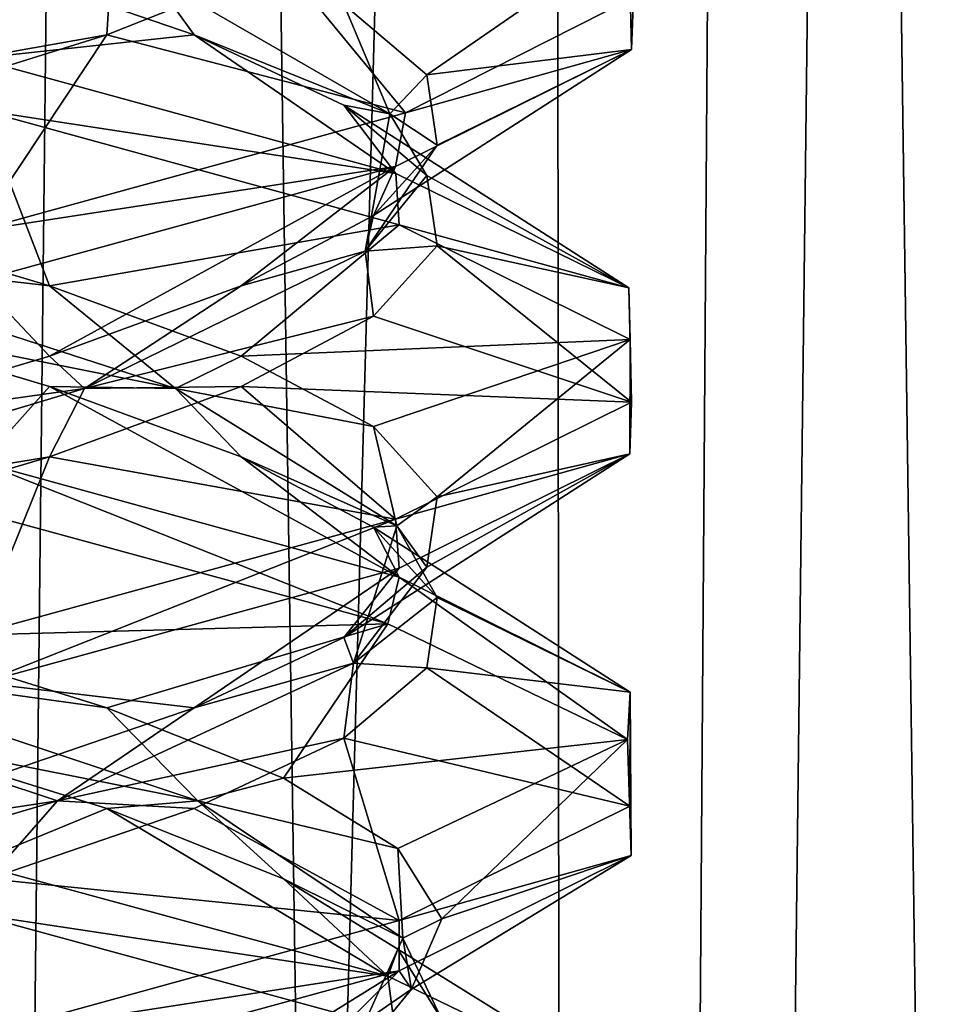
# Model space of a CAD drawing. Header units: millimetres. Extents: x -36.5 to 36.5, y -8.8 to 41.6.
# Tile 176 of 256: x 0.7 to 1.9, y 19.4 to 20.6. Entities that reach past the tile are written whole.
import ezdxf

# ---------------------------------------------------------------- set-up
doc = ezdxf.new("R2010")
doc.units = ezdxf.units.MM
doc.header["$LTSCALE"] = 65.185185
for name, color, linetype in [('160', 7, 'CONTINUOUS'), ('181', 7, 'CONTINUOUS'), ('182', 7, 'CONTINUOUS'), ('183', 7, 'CONTINUOUS'), ('193', 7, 'CONTINUOUS'), ('194', 7, 'CONTINUOUS'), ('195', 7, 'CONTINUOUS'), ('20', 7, 'CONTINUOUS'), ('205', 7, 'CONTINUOUS'), ('206', 7, 'CONTINUOUS'), ('207', 7, 'CONTINUOUS'), ('21', 7, 'CONTINUOUS'), ('22', 7, 'CONTINUOUS'), ('226', 7, 'CONTINUOUS'), ('227', 7, 'CONTINUOUS'), ('228', 7, 'CONTINUOUS'), ('32', 7, 'CONTINUOUS'), ('321', 7, 'CONTINUOUS'), ('33', 7, 'CONTINUOUS'), ('34', 7, 'CONTINUOUS'), ('44', 7, 'CONTINUOUS'), ('45', 7, 'CONTINUOUS'), ('46', 7, 'CONTINUOUS'), ('548', 7, 'CONTINUOUS'), ('553', 7, 'CONTINUOUS'), ('65', 7, 'CONTINUOUS'), ('66', 7, 'CONTINUOUS'), ('67', 7, 'CONTINUOUS')]:
    doc.layers.add(name, color=color, linetype=linetype)

msp = doc.modelspace()

# ---------------------------------------------------------------- linework, layer by layer
at = {"layer": '160', "color": 7, "linetype": 'Continuous'}
for points in [[(1.4645, 20.5681, 11.3245), (1.4612, 20.71, 10.6612), (1.467, 20.6331, 11.3127), (1.4645, 20.5681, 11.3245)], [(1.4645, 20.5681, 11.3245), (1.467, 20.6331, 11.3127), (1.1841, 20.4896, 11.9208), (1.4645, 20.5681, 11.3245)], [(1.1717, 20.4229, 11.9366), (1.4645, 20.5681, 11.3245), (1.1841, 20.4896, 11.9208), (1.1717, 20.4229, 11.9366)], [(0.6577, 20.493, 9.6519), (0.6509, 20.5571, 9.6486), (1.1722, 20.4145, 10.0641), (0.6577, 20.493, 9.6519)], [(1.1717, 20.4229, 11.9366), (1.1841, 20.4896, 11.9208), (0.6514, 20.343, 12.3512), (1.1717, 20.4229, 11.9366)], [(1.1761, 20.3506, 10.069), (0.6577, 20.493, 9.6519), (1.1722, 20.4145, 10.0641), (1.1761, 20.3506, 10.069)], [(0.6536, 20.281, 12.3501), (1.1717, 20.4229, 11.9366), (0.6514, 20.343, 12.3512), (0.6536, 20.281, 12.3501)], [(1.1761, 20.3506, 10.069), (1.1722, 20.4145, 10.0641), (1.4612, 20.2725, 10.6612), (1.1761, 20.3506, 10.069)], [(1.4631, 20.2082, 10.6694), (1.1761, 20.3506, 10.069), (1.4612, 20.2725, 10.6612), (1.4631, 20.2082, 10.6694)], [(1.4631, 20.2082, 10.6694), (1.4612, 20.2725, 10.6612), (1.4645, 20.1306, 11.3245), (1.4631, 20.2082, 10.6694)], [(1.4626, 20.0663, 11.3329), (1.4631, 20.2082, 10.6694), (1.4645, 20.1306, 11.3245), (1.4626, 20.0663, 11.3329)], [(1.4626, 20.0663, 11.3329), (1.4645, 20.1306, 11.3245), (1.1717, 19.9854, 11.9366), (1.4626, 20.0663, 11.3329)], [(1.1763, 19.9244, 11.9308), (1.4626, 20.0663, 11.3329), (1.1717, 19.9854, 11.9366), (1.1763, 19.9244, 11.9308)], [(0.6577, 20.0555, 9.6519), (1.1622, 19.8554, 10.0516), (0.6473, 19.9955, 9.6469), (0.6577, 20.0555, 9.6519)], [(0.6577, 20.0555, 9.6519), (1.1761, 19.9131, 10.069), (1.1622, 19.8554, 10.0516), (0.6577, 20.0555, 9.6519)], [(0.6576, 19.7819, 12.3482), (1.1717, 19.9854, 11.9366), (0.6536, 19.8435, 12.3501), (0.6576, 19.7819, 12.3482)], [(0.6576, 19.7819, 12.3482), (1.1763, 19.9244, 11.9308), (1.1717, 19.9854, 11.9366), (0.6576, 19.7819, 12.3482)], [(1.1761, 19.9131, 10.069), (1.4596, 19.7116, 10.654), (1.1622, 19.8554, 10.0516), (1.1761, 19.9131, 10.069)], [(1.1761, 19.9131, 10.069), (1.4631, 19.7707, 10.6694), (1.4596, 19.7116, 10.654), (1.1761, 19.9131, 10.069)], [(1.4631, 19.7707, 10.6694), (1.464, 19.5676, 11.3266), (1.4596, 19.7116, 10.654), (1.4631, 19.7707, 10.6694)], [(1.4631, 19.7707, 10.6694), (1.4626, 19.6288, 11.3329), (1.464, 19.5676, 11.3266), (1.4631, 19.7707, 10.6694)], [(1.4626, 19.6288, 11.3329), (1.1763, 19.4869, 11.9308), (1.464, 19.5676, 11.3266), (1.4626, 19.6288, 11.3329)], [(0.6461, 19.4957, 9.6463), (0.6473, 19.558, 9.6469), (1.1622, 19.4179, 10.0516), (0.6461, 19.4957, 9.6463)], [(1.1763, 19.4869, 11.9308), (1.1762, 19.4244, 11.9309), (1.464, 19.5676, 11.3266), (1.1763, 19.4869, 11.9308)], [(1.171, 19.3524, 10.0625), (0.6461, 19.4957, 9.6463), (1.1622, 19.4179, 10.0516), (1.171, 19.3524, 10.0625)], [(1.1763, 19.4869, 11.9308), (0.6576, 19.3444, 12.3482), (1.1762, 19.4244, 11.9309), (1.1763, 19.4869, 11.9308)], [(0.6576, 19.3444, 12.3482), (0.6419, 19.2783, 12.3557), (1.1762, 19.4244, 11.9309), (0.6576, 19.3444, 12.3482)], [(1.171, 19.3524, 10.0625), (1.1622, 19.4179, 10.0516), (1.4596, 19.2741, 10.654), (1.171, 19.3524, 10.0625)]]:
    msp.add_3dface(points, dxfattribs=at)
at = {"layer": '181', "color": 7, "linetype": 'Continuous'}
for points in [[(0.7423, 20.1499, -11.98), (0.6577, 20.0555, -12.3481), (0.4491, 20.2372, -12.1444), (0.7423, 20.1499, -11.98)], [(1.1761, 19.9131, -11.931), (0.6577, 20.0555, -12.3481), (0.7423, 20.1499, -11.98), (1.1761, 19.9131, -11.931)], [(0.98, 20.0626, -11.7423), (1.1761, 19.9131, -11.931), (0.7423, 20.1499, -11.98), (0.98, 20.0626, -11.7423)], [(1.1444, 19.9753, -11.4491), (1.1761, 19.9131, -11.931), (0.98, 20.0626, -11.7423), (1.1444, 19.9753, -11.4491)], [(1.4631, 19.7707, -11.3306), (1.1761, 19.9131, -11.931), (1.1444, 19.9753, -11.4491), (1.4631, 19.7707, -11.3306)], [(1.2233, 19.888, -11.1224), (1.4631, 19.7707, -11.3306), (1.1444, 19.9753, -11.4491), (1.2233, 19.888, -11.1224)], [(1.2107, 19.8007, -10.7865), (1.4631, 19.7707, -11.3306), (1.2233, 19.888, -11.1224), (1.2107, 19.8007, -10.7865)], [(1.1076, 19.7134, -10.4666), (1.4626, 19.6288, -10.6671), (1.2107, 19.8007, -10.7865), (1.1076, 19.7134, -10.4666)], [(1.4626, 19.6288, -10.6671), (1.4631, 19.7707, -11.3306), (1.2107, 19.8007, -10.7865), (1.4626, 19.6288, -10.6671)], [(0.9218, 19.6261, -10.1865), (1.1763, 19.4869, -10.0692), (1.1076, 19.7134, -10.4666), (0.9218, 19.6261, -10.1865)], [(1.1763, 19.4869, -10.0692), (1.4626, 19.6288, -10.6671), (1.1076, 19.7134, -10.4666), (1.1763, 19.4869, -10.0692)], [(0.667, 19.5388, -9.9673), (1.1763, 19.4869, -10.0692), (0.9218, 19.6261, -10.1865), (0.667, 19.5388, -9.9673)], [(0.6576, 19.3444, -9.6518), (1.1763, 19.4869, -10.0692), (0.667, 19.5388, -9.9673), (0.6576, 19.3444, -9.6518)]]:
    msp.add_3dface(points, dxfattribs=at)
at = {"layer": '182', "color": 7, "linetype": 'Continuous'}
for points in [[(0.7423, 20.2749, -11.98), (0.3715, 20.318, -12.134), (0.4491, 20.3622, -12.1444), (0.7423, 20.2749, -11.98)], [(0.8984, 20.1474, -11.7854), (0.4491, 20.2372, -12.1444), (0.3715, 20.318, -12.134), (0.8984, 20.1474, -11.7854)], [(0.8984, 20.1474, -11.7854), (0.3715, 20.318, -12.134), (0.7423, 20.2749, -11.98), (0.8984, 20.1474, -11.7854)], [(0.98, 20.1876, -11.7423), (0.8984, 20.1474, -11.7854), (0.7423, 20.2749, -11.98), (0.98, 20.1876, -11.7423)], [(0.7423, 20.1499, -11.98), (0.4491, 20.2372, -12.1444), (0.8984, 20.1474, -11.7854), (0.7423, 20.1499, -11.98)], [(1.1444, 20.1003, -11.4491), (0.8984, 20.1474, -11.7854), (0.98, 20.1876, -11.7423), (1.1444, 20.1003, -11.4491)], [(0.98, 20.0626, -11.7423), (0.7423, 20.1499, -11.98), (0.8984, 20.1474, -11.7854), (0.98, 20.0626, -11.7423)], [(1.1734, 19.9769, -11.2167), (0.98, 20.0626, -11.7423), (0.8984, 20.1474, -11.7854), (1.1734, 19.9769, -11.2167)], [(1.1734, 19.9769, -11.2167), (0.8984, 20.1474, -11.7854), (1.1444, 20.1003, -11.4491), (1.1734, 19.9769, -11.2167)], [(1.2233, 20.013, -11.1224), (1.1734, 19.9769, -11.2167), (1.1444, 20.1003, -11.4491), (1.2233, 20.013, -11.1224)], [(1.1444, 19.9753, -11.4491), (0.98, 20.0626, -11.7423), (1.1734, 19.9769, -11.2167), (1.1444, 19.9753, -11.4491)], [(1.2107, 19.9257, -10.7865), (1.1734, 19.9769, -11.2167), (1.2233, 20.013, -11.1224), (1.2107, 19.9257, -10.7865)], [(1.1197, 19.8063, -10.5873), (1.2233, 19.888, -11.1224), (1.1734, 19.9769, -11.2167), (1.1197, 19.8063, -10.5873)], [(1.1197, 19.8063, -10.5873), (1.1734, 19.9769, -11.2167), (1.2107, 19.9257, -10.7865), (1.1197, 19.8063, -10.5873)], [(1.2233, 19.888, -11.1224), (1.1444, 19.9753, -11.4491), (1.1734, 19.9769, -11.2167), (1.2233, 19.888, -11.1224)], [(1.1076, 19.8384, -10.4666), (1.1197, 19.8063, -10.5873), (1.2107, 19.9257, -10.7865), (1.1076, 19.8384, -10.4666)], [(1.2107, 19.8007, -10.7865), (1.2233, 19.888, -11.1224), (1.1197, 19.8063, -10.5873), (1.2107, 19.8007, -10.7865)], [(0.9218, 19.7511, -10.1865), (1.1197, 19.8063, -10.5873), (1.1076, 19.8384, -10.4666), (0.9218, 19.7511, -10.1865)], [(0.7521, 19.6358, -10.0736), (1.1076, 19.7134, -10.4666), (1.1197, 19.8063, -10.5873), (0.7521, 19.6358, -10.0736)], [(0.7521, 19.6358, -10.0736), (1.1197, 19.8063, -10.5873), (0.9218, 19.7511, -10.1865), (0.7521, 19.6358, -10.0736)], [(1.1076, 19.7134, -10.4666), (1.2107, 19.8007, -10.7865), (1.1197, 19.8063, -10.5873), (1.1076, 19.7134, -10.4666)], [(0.667, 19.6638, -9.9673), (0.7521, 19.6358, -10.0736), (0.9218, 19.7511, -10.1865), (0.667, 19.6638, -9.9673)], [(0.9218, 19.6261, -10.1865), (1.1076, 19.7134, -10.4666), (0.7521, 19.6358, -10.0736), (0.9218, 19.6261, -10.1865)], [(0.3624, 19.5765, -9.8253), (0.7521, 19.6358, -10.0736), (0.667, 19.6638, -9.9673), (0.3624, 19.5765, -9.8253)], [(0.1737, 19.4653, -9.8194), (0.667, 19.5388, -9.9673), (0.7521, 19.6358, -10.0736), (0.1737, 19.4653, -9.8194)], [(0.1737, 19.4653, -9.8194), (0.7521, 19.6358, -10.0736), (0.3624, 19.5765, -9.8253), (0.1737, 19.4653, -9.8194)], [(0.667, 19.5388, -9.9673), (0.9218, 19.6261, -10.1865), (0.7521, 19.6358, -10.0736), (0.667, 19.5388, -9.9673)]]:
    msp.add_3dface(points, dxfattribs=at)
at = {"layer": '183', "color": 7, "linetype": 'Continuous'}
for points in [[(0.7423, 20.2749, -11.98), (0.4491, 20.3622, -12.1444), (0.6577, 20.493, -12.3481), (0.7423, 20.2749, -11.98)], [(1.1761, 20.3506, -11.931), (0.7423, 20.2749, -11.98), (0.6577, 20.493, -12.3481), (1.1761, 20.3506, -11.931)], [(0.98, 20.1876, -11.7423), (0.7423, 20.2749, -11.98), (1.1761, 20.3506, -11.931), (0.98, 20.1876, -11.7423)], [(1.4631, 20.2082, -11.3306), (0.98, 20.1876, -11.7423), (1.1761, 20.3506, -11.931), (1.4631, 20.2082, -11.3306)], [(1.1444, 20.1003, -11.4491), (0.98, 20.1876, -11.7423), (1.4631, 20.2082, -11.3306), (1.1444, 20.1003, -11.4491)], [(1.2233, 20.013, -11.1224), (1.1444, 20.1003, -11.4491), (1.4631, 20.2082, -11.3306), (1.2233, 20.013, -11.1224)], [(1.4626, 20.0663, -10.6671), (1.2233, 20.013, -11.1224), (1.4631, 20.2082, -11.3306), (1.4626, 20.0663, -10.6671)], [(1.1076, 19.8384, -10.4666), (1.2107, 19.9257, -10.7865), (1.4626, 20.0663, -10.6671), (1.1076, 19.8384, -10.4666)], [(1.1763, 19.9244, -10.0692), (1.1076, 19.8384, -10.4666), (1.4626, 20.0663, -10.6671), (1.1763, 19.9244, -10.0692)], [(1.2107, 19.9257, -10.7865), (1.2233, 20.013, -11.1224), (1.4626, 20.0663, -10.6671), (1.2107, 19.9257, -10.7865)], [(0.6576, 19.7819, -9.6518), (0.9218, 19.7511, -10.1865), (1.1763, 19.9244, -10.0692), (0.6576, 19.7819, -9.6518)], [(0.9218, 19.7511, -10.1865), (1.1076, 19.8384, -10.4666), (1.1763, 19.9244, -10.0692), (0.9218, 19.7511, -10.1865)], [(0.667, 19.6638, -9.9673), (0.9218, 19.7511, -10.1865), (0.6576, 19.7819, -9.6518), (0.667, 19.6638, -9.9673)]]:
    msp.add_3dface(points, dxfattribs=at)
at = {"layer": '193', "color": 7, "linetype": 'Continuous'}
for points in [[(0.667, 20.6737, -12.0327), (0.9218, 20.5864, -11.8135), (0.6509, 20.5571, -12.3514), (0.667, 20.6737, -12.0327)], [(0.6509, 20.5571, -12.3514), (0.9218, 20.5864, -11.8135), (1.1722, 20.4145, -11.9359), (0.6509, 20.5571, -12.3514)], [(0.9218, 20.5864, -11.8135), (1.1076, 20.4991, -11.5334), (1.1722, 20.4145, -11.9359), (0.9218, 20.5864, -11.8135)], [(1.1076, 20.4991, -11.5334), (1.2107, 20.4118, -11.2135), (1.4612, 20.2725, -11.3388), (1.1076, 20.4991, -11.5334)], [(1.1722, 20.4145, -11.9359), (1.1076, 20.4991, -11.5334), (1.4612, 20.2725, -11.3388), (1.1722, 20.4145, -11.9359)], [(1.2107, 20.4118, -11.2135), (1.2233, 20.3245, -10.8776), (1.4612, 20.2725, -11.3388), (1.2107, 20.4118, -11.2135)], [(1.2233, 20.3245, -10.8776), (1.1444, 20.2372, -10.5509), (1.4645, 20.1306, -10.6755), (1.2233, 20.3245, -10.8776)], [(1.4612, 20.2725, -11.3388), (1.2233, 20.3245, -10.8776), (1.4645, 20.1306, -10.6755), (1.4612, 20.2725, -11.3388)], [(1.1444, 20.2372, -10.5509), (0.98, 20.1499, -10.2577), (1.4645, 20.1306, -10.6755), (1.1444, 20.2372, -10.5509)], [(0.98, 20.1499, -10.2577), (0.7423, 20.0626, -10.02), (1.1717, 19.9854, -10.0634), (0.98, 20.1499, -10.2577)], [(1.4645, 20.1306, -10.6755), (0.98, 20.1499, -10.2577), (1.1717, 19.9854, -10.0634), (1.4645, 20.1306, -10.6755)], [(0.7423, 20.0626, -10.02), (0.4491, 19.9753, -9.8556), (0.6536, 19.8435, -9.6499), (0.7423, 20.0626, -10.02)], [(1.1717, 19.9854, -10.0634), (0.7423, 20.0626, -10.02), (0.6536, 19.8435, -9.6499), (1.1717, 19.9854, -10.0634)]]:
    msp.add_3dface(points, dxfattribs=at)
at = {"layer": '194', "color": 7, "linetype": 'Continuous'}
for points in [[(0.9218, 20.5864, -11.8135), (0.667, 20.6737, -12.0327), (0.8691, 20.6591, -11.8177), (0.9218, 20.5864, -11.8135)], [(1.1647, 20.4885, -11.2595), (0.9218, 20.5864, -11.8135), (0.8691, 20.6591, -11.8177), (1.1647, 20.4885, -11.2595)], [(1.1647, 20.4885, -11.2595), (0.8691, 20.6591, -11.8177), (1.1076, 20.6241, -11.5334), (1.1647, 20.4885, -11.2595)], [(1.2107, 20.5368, -11.2135), (1.1647, 20.4885, -11.2595), (1.1076, 20.6241, -11.5334), (1.2107, 20.5368, -11.2135)], [(1.1076, 20.4991, -11.5334), (0.9218, 20.5864, -11.8135), (1.1647, 20.4885, -11.2595), (1.1076, 20.4991, -11.5334)], [(1.2233, 20.4495, -10.8776), (1.1647, 20.4885, -11.2595), (1.2107, 20.5368, -11.2135), (1.2233, 20.4495, -10.8776)], [(1.2107, 20.4118, -11.2135), (1.1076, 20.4991, -11.5334), (1.1647, 20.4885, -11.2595), (1.2107, 20.4118, -11.2135)], [(1.134, 20.318, -10.6285), (1.2107, 20.4118, -11.2135), (1.1647, 20.4885, -11.2595), (1.134, 20.318, -10.6285)], [(1.134, 20.318, -10.6285), (1.1647, 20.4885, -11.2595), (1.2233, 20.4495, -10.8776), (1.134, 20.318, -10.6285)], [(1.1444, 20.3622, -10.5509), (1.134, 20.318, -10.6285), (1.2233, 20.4495, -10.8776), (1.1444, 20.3622, -10.5509)], [(1.2233, 20.3245, -10.8776), (1.2107, 20.4118, -11.2135), (1.134, 20.318, -10.6285), (1.2233, 20.3245, -10.8776)], [(0.98, 20.2749, -10.2577), (1.134, 20.318, -10.6285), (1.1444, 20.3622, -10.5509), (0.98, 20.2749, -10.2577)], [(0.7854, 20.1474, -10.1016), (1.1444, 20.2372, -10.5509), (1.134, 20.318, -10.6285), (0.7854, 20.1474, -10.1016)], [(0.7854, 20.1474, -10.1016), (1.134, 20.318, -10.6285), (0.98, 20.2749, -10.2577), (0.7854, 20.1474, -10.1016)], [(1.1444, 20.2372, -10.5509), (1.2233, 20.3245, -10.8776), (1.134, 20.318, -10.6285), (1.1444, 20.2372, -10.5509)], [(0.7423, 20.1876, -10.02), (0.7854, 20.1474, -10.1016), (0.98, 20.2749, -10.2577), (0.7423, 20.1876, -10.02)], [(0.98, 20.1499, -10.2577), (1.1444, 20.2372, -10.5509), (0.7854, 20.1474, -10.1016), (0.98, 20.1499, -10.2577)], [(0.4491, 20.1003, -9.8556), (0.7854, 20.1474, -10.1016), (0.7423, 20.1876, -10.02), (0.4491, 20.1003, -9.8556)], [(0.2167, 19.9769, -9.8266), (0.7423, 20.0626, -10.02), (0.7854, 20.1474, -10.1016), (0.2167, 19.9769, -9.8266)], [(0.2167, 19.9769, -9.8266), (0.7854, 20.1474, -10.1016), (0.4491, 20.1003, -9.8556), (0.2167, 19.9769, -9.8266)], [(0.7423, 20.0626, -10.02), (0.98, 20.1499, -10.2577), (0.7854, 20.1474, -10.1016), (0.7423, 20.0626, -10.02)], [(0.4491, 19.9753, -9.8556), (0.7423, 20.0626, -10.02), (0.2167, 19.9769, -9.8266), (0.4491, 19.9753, -9.8556)]]:
    msp.add_3dface(points, dxfattribs=at)
at = {"layer": '195', "color": 7, "linetype": 'Continuous'}
for points in [[(1.2107, 20.5368, -11.2135), (1.1076, 20.6241, -11.5334), (1.4612, 20.71, -11.3388), (1.2107, 20.5368, -11.2135)], [(1.4645, 20.5681, -10.6755), (1.2107, 20.5368, -11.2135), (1.4612, 20.71, -11.3388), (1.4645, 20.5681, -10.6755)], [(1.1444, 20.3622, -10.5509), (1.2233, 20.4495, -10.8776), (1.4645, 20.5681, -10.6755), (1.1444, 20.3622, -10.5509)], [(1.1717, 20.4229, -10.0634), (1.1444, 20.3622, -10.5509), (1.4645, 20.5681, -10.6755), (1.1717, 20.4229, -10.0634)], [(1.2233, 20.4495, -10.8776), (1.2107, 20.5368, -11.2135), (1.4645, 20.5681, -10.6755), (1.2233, 20.4495, -10.8776)], [(0.6536, 20.281, -9.6499), (0.7423, 20.1876, -10.02), (1.1717, 20.4229, -10.0634), (0.6536, 20.281, -9.6499)], [(0.7423, 20.1876, -10.02), (0.98, 20.2749, -10.2577), (1.1717, 20.4229, -10.0634), (0.7423, 20.1876, -10.02)], [(0.98, 20.2749, -10.2577), (1.1444, 20.3622, -10.5509), (1.1717, 20.4229, -10.0634), (0.98, 20.2749, -10.2577)], [(0.4491, 20.1003, -9.8556), (0.7423, 20.1876, -10.02), (0.6536, 20.281, -9.6499), (0.4491, 20.1003, -9.8556)]]:
    msp.add_3dface(points, dxfattribs=at)
at = {"layer": '20', "color": 7, "linetype": 'Continuous'}
for points in [[(0.7423, 20.1499, 10.02), (0.6577, 20.0555, 9.6519), (0.4491, 20.2372, 9.8556), (0.7423, 20.1499, 10.02)], [(1.1761, 19.9131, 10.069), (0.6577, 20.0555, 9.6519), (0.7423, 20.1499, 10.02), (1.1761, 19.9131, 10.069)], [(0.98, 20.0626, 10.2577), (1.1761, 19.9131, 10.069), (0.7423, 20.1499, 10.02), (0.98, 20.0626, 10.2577)], [(1.1444, 19.9753, 10.5509), (1.1761, 19.9131, 10.069), (0.98, 20.0626, 10.2577), (1.1444, 19.9753, 10.5509)], [(1.4631, 19.7707, 10.6694), (1.1761, 19.9131, 10.069), (1.1444, 19.9753, 10.5509), (1.4631, 19.7707, 10.6694)], [(1.2233, 19.888, 10.8776), (1.4631, 19.7707, 10.6694), (1.1444, 19.9753, 10.5509), (1.2233, 19.888, 10.8776)], [(1.2107, 19.8007, 11.2135), (1.4631, 19.7707, 10.6694), (1.2233, 19.888, 10.8776), (1.2107, 19.8007, 11.2135)], [(1.1076, 19.7134, 11.5334), (1.4626, 19.6288, 11.3329), (1.2107, 19.8007, 11.2135), (1.1076, 19.7134, 11.5334)], [(1.4626, 19.6288, 11.3329), (1.4631, 19.7707, 10.6694), (1.2107, 19.8007, 11.2135), (1.4626, 19.6288, 11.3329)], [(0.9218, 19.6261, 11.8135), (1.1763, 19.4869, 11.9308), (1.1076, 19.7134, 11.5334), (0.9218, 19.6261, 11.8135)], [(1.1763, 19.4869, 11.9308), (1.4626, 19.6288, 11.3329), (1.1076, 19.7134, 11.5334), (1.1763, 19.4869, 11.9308)], [(0.667, 19.5388, 12.0327), (1.1763, 19.4869, 11.9308), (0.9218, 19.6261, 11.8135), (0.667, 19.5388, 12.0327)], [(0.6576, 19.3444, 12.3482), (1.1763, 19.4869, 11.9308), (0.667, 19.5388, 12.0327), (0.6576, 19.3444, 12.3482)]]:
    msp.add_3dface(points, dxfattribs=at)
at = {"layer": '205', "color": 7, "linetype": 'Continuous'}
for points in [[(1.0327, 20.6737, -10.333), (0.8135, 20.5864, -10.0782), (1.1841, 20.4896, -10.0792), (1.0327, 20.6737, -10.333)], [(1.467, 20.6331, -10.6873), (1.0327, 20.6737, -10.333), (1.1841, 20.4896, -10.0792), (1.467, 20.6331, -10.6873)], [(0.8135, 20.5864, -10.0782), (0.5334, 20.4991, -9.8924), (0.6514, 20.343, -9.6488), (0.8135, 20.5864, -10.0782)], [(1.1841, 20.4896, -10.0792), (0.8135, 20.5864, -10.0782), (0.6514, 20.343, -9.6488), (1.1841, 20.4896, -10.0792)]]:
    msp.add_3dface(points, dxfattribs=at)
at = {"layer": '206', "color": 7, "linetype": 'Continuous'}
for points in [[(0.8135, 20.5864, -10.0782), (1.0327, 20.6737, -10.333), (0.8177, 20.6591, -10.1309), (0.8135, 20.5864, -10.0782)], [(0.2595, 20.4885, -9.8353), (0.8135, 20.5864, -10.0782), (0.8177, 20.6591, -10.1309), (0.2595, 20.4885, -9.8353)], [(0.2595, 20.4885, -9.8353), (0.8177, 20.6591, -10.1309), (0.5334, 20.6241, -9.8924), (0.2595, 20.4885, -9.8353)], [(0.5334, 20.4991, -9.8924), (0.8135, 20.5864, -10.0782), (0.2595, 20.4885, -9.8353), (0.5334, 20.4991, -9.8924)]]:
    msp.add_3dface(points, dxfattribs=at)
at = {"layer": '207', "color": 7, "linetype": 'Continuous'}
msp.add_3dface([(1.171, 19.3524, -11.9375), (0.6147, 19.3146, -12.0647), (0.6461, 19.4957, -12.3537), (1.171, 19.3524, -11.9375)], dxfattribs=at)
at = {"layer": '21', "color": 7, "linetype": 'Continuous'}
for points in [[(0.7423, 20.2749, 10.02), (0.3715, 20.318, 9.866), (0.4491, 20.3622, 9.8556), (0.7423, 20.2749, 10.02)], [(0.8984, 20.1474, 10.2146), (0.4491, 20.2372, 9.8556), (0.3715, 20.318, 9.866), (0.8984, 20.1474, 10.2146)], [(0.8984, 20.1474, 10.2146), (0.3715, 20.318, 9.866), (0.7423, 20.2749, 10.02), (0.8984, 20.1474, 10.2146)], [(0.98, 20.1876, 10.2577), (0.8984, 20.1474, 10.2146), (0.7423, 20.2749, 10.02), (0.98, 20.1876, 10.2577)], [(0.7423, 20.1499, 10.02), (0.4491, 20.2372, 9.8556), (0.8984, 20.1474, 10.2146), (0.7423, 20.1499, 10.02)], [(1.1444, 20.1003, 10.5509), (0.8984, 20.1474, 10.2146), (0.98, 20.1876, 10.2577), (1.1444, 20.1003, 10.5509)], [(0.98, 20.0626, 10.2577), (0.7423, 20.1499, 10.02), (0.8984, 20.1474, 10.2146), (0.98, 20.0626, 10.2577)], [(1.1734, 19.9769, 10.7833), (0.98, 20.0626, 10.2577), (0.8984, 20.1474, 10.2146), (1.1734, 19.9769, 10.7833)], [(1.1734, 19.9769, 10.7833), (0.8984, 20.1474, 10.2146), (1.1444, 20.1003, 10.5509), (1.1734, 19.9769, 10.7833)], [(1.2233, 20.013, 10.8776), (1.1734, 19.9769, 10.7833), (1.1444, 20.1003, 10.5509), (1.2233, 20.013, 10.8776)], [(1.1444, 19.9753, 10.5509), (0.98, 20.0626, 10.2577), (1.1734, 19.9769, 10.7833), (1.1444, 19.9753, 10.5509)], [(1.2107, 19.9257, 11.2135), (1.1734, 19.9769, 10.7833), (1.2233, 20.013, 10.8776), (1.2107, 19.9257, 11.2135)], [(1.1197, 19.8063, 11.4127), (1.2233, 19.888, 10.8776), (1.1734, 19.9769, 10.7833), (1.1197, 19.8063, 11.4127)], [(1.1197, 19.8063, 11.4127), (1.1734, 19.9769, 10.7833), (1.2107, 19.9257, 11.2135), (1.1197, 19.8063, 11.4127)], [(1.2233, 19.888, 10.8776), (1.1444, 19.9753, 10.5509), (1.1734, 19.9769, 10.7833), (1.2233, 19.888, 10.8776)], [(1.1076, 19.8384, 11.5334), (1.1197, 19.8063, 11.4127), (1.2107, 19.9257, 11.2135), (1.1076, 19.8384, 11.5334)], [(1.2107, 19.8007, 11.2135), (1.2233, 19.888, 10.8776), (1.1197, 19.8063, 11.4127), (1.2107, 19.8007, 11.2135)], [(0.9218, 19.7511, 11.8135), (1.1197, 19.8063, 11.4127), (1.1076, 19.8384, 11.5334), (0.9218, 19.7511, 11.8135)], [(0.7521, 19.6358, 11.9264), (1.1076, 19.7134, 11.5334), (1.1197, 19.8063, 11.4127), (0.7521, 19.6358, 11.9264)], [(0.7521, 19.6358, 11.9264), (1.1197, 19.8063, 11.4127), (0.9218, 19.7511, 11.8135), (0.7521, 19.6358, 11.9264)], [(1.1076, 19.7134, 11.5334), (1.2107, 19.8007, 11.2135), (1.1197, 19.8063, 11.4127), (1.1076, 19.7134, 11.5334)], [(0.667, 19.6638, 12.0327), (0.7521, 19.6358, 11.9264), (0.9218, 19.7511, 11.8135), (0.667, 19.6638, 12.0327)], [(0.9218, 19.6261, 11.8135), (1.1076, 19.7134, 11.5334), (0.7521, 19.6358, 11.9264), (0.9218, 19.6261, 11.8135)], [(0.3624, 19.5765, 12.1747), (0.7521, 19.6358, 11.9264), (0.667, 19.6638, 12.0327), (0.3624, 19.5765, 12.1747)], [(0.1737, 19.4653, 12.1806), (0.667, 19.5388, 12.0327), (0.7521, 19.6358, 11.9264), (0.1737, 19.4653, 12.1806)], [(0.1737, 19.4653, 12.1806), (0.7521, 19.6358, 11.9264), (0.3624, 19.5765, 12.1747), (0.1737, 19.4653, 12.1806)], [(0.667, 19.5388, 12.0327), (0.9218, 19.6261, 11.8135), (0.7521, 19.6358, 11.9264), (0.667, 19.5388, 12.0327)]]:
    msp.add_3dface(points, dxfattribs=at)
at = {"layer": '22', "color": 7, "linetype": 'Continuous'}
for points in [[(0.7423, 20.2749, 10.02), (0.4491, 20.3622, 9.8556), (0.6577, 20.493, 9.6519), (0.7423, 20.2749, 10.02)], [(1.1761, 20.3506, 10.069), (0.7423, 20.2749, 10.02), (0.6577, 20.493, 9.6519), (1.1761, 20.3506, 10.069)], [(0.98, 20.1876, 10.2577), (0.7423, 20.2749, 10.02), (1.1761, 20.3506, 10.069), (0.98, 20.1876, 10.2577)], [(1.4631, 20.2082, 10.6694), (0.98, 20.1876, 10.2577), (1.1761, 20.3506, 10.069), (1.4631, 20.2082, 10.6694)], [(1.1444, 20.1003, 10.5509), (0.98, 20.1876, 10.2577), (1.4631, 20.2082, 10.6694), (1.1444, 20.1003, 10.5509)], [(1.2233, 20.013, 10.8776), (1.1444, 20.1003, 10.5509), (1.4631, 20.2082, 10.6694), (1.2233, 20.013, 10.8776)], [(1.4626, 20.0663, 11.3329), (1.2233, 20.013, 10.8776), (1.4631, 20.2082, 10.6694), (1.4626, 20.0663, 11.3329)], [(1.1076, 19.8384, 11.5334), (1.2107, 19.9257, 11.2135), (1.4626, 20.0663, 11.3329), (1.1076, 19.8384, 11.5334)], [(1.1763, 19.9244, 11.9308), (1.1076, 19.8384, 11.5334), (1.4626, 20.0663, 11.3329), (1.1763, 19.9244, 11.9308)], [(1.2107, 19.9257, 11.2135), (1.2233, 20.013, 10.8776), (1.4626, 20.0663, 11.3329), (1.2107, 19.9257, 11.2135)], [(0.6576, 19.7819, 12.3482), (0.9218, 19.7511, 11.8135), (1.1763, 19.9244, 11.9308), (0.6576, 19.7819, 12.3482)], [(0.9218, 19.7511, 11.8135), (1.1076, 19.8384, 11.5334), (1.1763, 19.9244, 11.9308), (0.9218, 19.7511, 11.8135)], [(0.667, 19.6638, 12.0327), (0.9218, 19.7511, 11.8135), (0.6576, 19.7819, 12.3482), (0.667, 19.6638, 12.0327)]]:
    msp.add_3dface(points, dxfattribs=at)
at = {"layer": '226', "color": 7, "linetype": 'Continuous'}
for points in [[(0.5334, 19.7134, -12.1076), (0.8135, 19.6261, -11.9218), (0.6473, 19.558, -12.3531), (0.5334, 19.7134, -12.1076)], [(0.6473, 19.558, -12.3531), (0.8135, 19.6261, -11.9218), (1.1622, 19.4179, -11.9484), (0.6473, 19.558, -12.3531)], [(0.8135, 19.6261, -11.9218), (1.0327, 19.5388, -11.667), (1.1622, 19.4179, -11.9484), (0.8135, 19.6261, -11.9218)], [(1.0327, 19.5388, -11.667), (1.1747, 19.4515, -11.3624), (1.1622, 19.4179, -11.9484), (1.0327, 19.5388, -11.667)], [(1.1622, 19.4179, -11.9484), (1.1747, 19.4515, -11.3624), (1.4596, 19.2741, -11.346), (1.1622, 19.4179, -11.9484)], [(1.1747, 19.4515, -11.3624), (1.229, 19.3642, -11.0306), (1.4596, 19.2741, -11.346), (1.1747, 19.4515, -11.3624)]]:
    msp.add_3dface(points, dxfattribs=at)
at = {"layer": '227', "color": 7, "linetype": 'Continuous'}
for points in [[(0.8135, 19.7511, -11.9218), (0.4127, 19.8063, -12.1197), (0.5334, 19.8384, -12.1076), (0.8135, 19.7511, -11.9218)], [(0.9264, 19.6358, -11.7521), (0.5334, 19.7134, -12.1076), (0.4127, 19.8063, -12.1197), (0.9264, 19.6358, -11.7521)], [(0.9264, 19.6358, -11.7521), (0.4127, 19.8063, -12.1197), (0.8135, 19.7511, -11.9218), (0.9264, 19.6358, -11.7521)], [(1.0327, 19.6638, -11.667), (0.9264, 19.6358, -11.7521), (0.8135, 19.7511, -11.9218), (1.0327, 19.6638, -11.667)], [(0.8135, 19.6261, -11.9218), (0.5334, 19.7134, -12.1076), (0.9264, 19.6358, -11.7521), (0.8135, 19.6261, -11.9218)], [(1.1747, 19.5765, -11.3624), (0.9264, 19.6358, -11.7521), (1.0327, 19.6638, -11.667), (1.1747, 19.5765, -11.3624)], [(1.0327, 19.5388, -11.667), (0.8135, 19.6261, -11.9218), (0.9264, 19.6358, -11.7521), (1.0327, 19.5388, -11.667)], [(1.1806, 19.4653, -11.1737), (1.0327, 19.5388, -11.667), (0.9264, 19.6358, -11.7521), (1.1806, 19.4653, -11.1737)], [(1.1806, 19.4653, -11.1737), (0.9264, 19.6358, -11.7521), (1.1747, 19.5765, -11.3624), (1.1806, 19.4653, -11.1737)], [(1.229, 19.4892, -11.0306), (1.1806, 19.4653, -11.1737), (1.1747, 19.5765, -11.3624), (1.229, 19.4892, -11.0306)], [(1.1747, 19.4515, -11.3624), (1.0327, 19.5388, -11.667), (1.1806, 19.4653, -11.1737), (1.1747, 19.4515, -11.3624)], [(1.1914, 19.4019, -10.6966), (1.1806, 19.4653, -11.1737), (1.229, 19.4892, -11.0306), (1.1914, 19.4019, -10.6966)], [(1.1038, 19.2947, -10.5467), (1.229, 19.3642, -11.0306), (1.1806, 19.4653, -11.1737), (1.1038, 19.2947, -10.5467)], [(1.1038, 19.2947, -10.5467), (1.1806, 19.4653, -11.1737), (1.1914, 19.4019, -10.6966), (1.1038, 19.2947, -10.5467)], [(1.229, 19.3642, -11.0306), (1.1747, 19.4515, -11.3624), (1.1806, 19.4653, -11.1737), (1.229, 19.3642, -11.0306)], [(1.0647, 19.3146, -10.3853), (1.1038, 19.2947, -10.5467), (1.1914, 19.4019, -10.6966), (1.0647, 19.3146, -10.3853)]]:
    msp.add_3dface(points, dxfattribs=at)
at = {"layer": '228', "color": 7, "linetype": 'Continuous'}
for points in [[(1.1622, 19.8554, -11.9484), (0.5334, 19.8384, -12.1076), (0.6473, 19.9955, -12.3531), (1.1622, 19.8554, -11.9484)], [(0.8135, 19.7511, -11.9218), (0.5334, 19.8384, -12.1076), (1.1622, 19.8554, -11.9484), (0.8135, 19.7511, -11.9218)], [(1.0327, 19.6638, -11.667), (0.8135, 19.7511, -11.9218), (1.1622, 19.8554, -11.9484), (1.0327, 19.6638, -11.667)], [(1.4596, 19.7116, -11.346), (1.0327, 19.6638, -11.667), (1.1622, 19.8554, -11.9484), (1.4596, 19.7116, -11.346)], [(1.1747, 19.5765, -11.3624), (1.0327, 19.6638, -11.667), (1.4596, 19.7116, -11.346), (1.1747, 19.5765, -11.3624)], [(1.229, 19.4892, -11.0306), (1.1747, 19.5765, -11.3624), (1.4596, 19.7116, -11.346), (1.229, 19.4892, -11.0306)], [(1.464, 19.5676, -10.6734), (1.229, 19.4892, -11.0306), (1.4596, 19.7116, -11.346), (1.464, 19.5676, -10.6734)], [(1.1762, 19.4244, -10.0691), (1.1914, 19.4019, -10.6966), (1.464, 19.5676, -10.6734), (1.1762, 19.4244, -10.0691)], [(1.1914, 19.4019, -10.6966), (1.229, 19.4892, -11.0306), (1.464, 19.5676, -10.6734), (1.1914, 19.4019, -10.6966)], [(0.6419, 19.2783, -9.6443), (0.8584, 19.2273, -10.1199), (1.1762, 19.4244, -10.0691), (0.6419, 19.2783, -9.6443)], [(0.8584, 19.2273, -10.1199), (1.0647, 19.3146, -10.3853), (1.1762, 19.4244, -10.0691), (0.8584, 19.2273, -10.1199)], [(1.0647, 19.3146, -10.3853), (1.1914, 19.4019, -10.6966), (1.1762, 19.4244, -10.0691), (1.0647, 19.3146, -10.3853)]]:
    msp.add_3dface(points, dxfattribs=at)
at = {"layer": '32', "color": 7, "linetype": 'Continuous'}
for points in [[(0.667, 20.6737, 9.9673), (0.9218, 20.5864, 10.1865), (0.6509, 20.5571, 9.6486), (0.667, 20.6737, 9.9673)], [(0.6509, 20.5571, 9.6486), (0.9218, 20.5864, 10.1865), (1.1722, 20.4145, 10.0641), (0.6509, 20.5571, 9.6486)], [(0.9218, 20.5864, 10.1865), (1.1076, 20.4991, 10.4666), (1.1722, 20.4145, 10.0641), (0.9218, 20.5864, 10.1865)], [(1.1076, 20.4991, 10.4666), (1.2107, 20.4118, 10.7865), (1.4612, 20.2725, 10.6612), (1.1076, 20.4991, 10.4666)], [(1.1722, 20.4145, 10.0641), (1.1076, 20.4991, 10.4666), (1.4612, 20.2725, 10.6612), (1.1722, 20.4145, 10.0641)], [(1.2107, 20.4118, 10.7865), (1.2233, 20.3245, 11.1224), (1.4612, 20.2725, 10.6612), (1.2107, 20.4118, 10.7865)], [(1.2233, 20.3245, 11.1224), (1.1444, 20.2372, 11.4491), (1.4645, 20.1306, 11.3245), (1.2233, 20.3245, 11.1224)], [(1.4612, 20.2725, 10.6612), (1.2233, 20.3245, 11.1224), (1.4645, 20.1306, 11.3245), (1.4612, 20.2725, 10.6612)], [(1.1444, 20.2372, 11.4491), (0.98, 20.1499, 11.7423), (1.4645, 20.1306, 11.3245), (1.1444, 20.2372, 11.4491)], [(0.98, 20.1499, 11.7423), (0.7423, 20.0626, 11.98), (1.1717, 19.9854, 11.9366), (0.98, 20.1499, 11.7423)], [(1.4645, 20.1306, 11.3245), (0.98, 20.1499, 11.7423), (1.1717, 19.9854, 11.9366), (1.4645, 20.1306, 11.3245)], [(0.7423, 20.0626, 11.98), (0.4491, 19.9753, 12.1444), (0.6536, 19.8435, 12.3501), (0.7423, 20.0626, 11.98)], [(1.1717, 19.9854, 11.9366), (0.7423, 20.0626, 11.98), (0.6536, 19.8435, 12.3501), (1.1717, 19.9854, 11.9366)]]:
    msp.add_3dface(points, dxfattribs=at)
at = {"layer": '321', "color": 7, "linetype": 'Continuous'}
for points in [[(1.4645, 20.5681, -10.6755), (1.4612, 20.71, -11.3388), (1.467, 20.6331, -10.6873), (1.4645, 20.5681, -10.6755)], [(1.4645, 20.5681, -10.6755), (1.467, 20.6331, -10.6873), (1.1841, 20.4896, -10.0792), (1.4645, 20.5681, -10.6755)], [(1.1717, 20.4229, -10.0634), (1.4645, 20.5681, -10.6755), (1.1841, 20.4896, -10.0792), (1.1717, 20.4229, -10.0634)], [(0.6577, 20.493, -12.3481), (0.6509, 20.5571, -12.3514), (1.1722, 20.4145, -11.9359), (0.6577, 20.493, -12.3481)], [(1.1717, 20.4229, -10.0634), (1.1841, 20.4896, -10.0792), (0.6514, 20.343, -9.6488), (1.1717, 20.4229, -10.0634)], [(1.1761, 20.3506, -11.931), (0.6577, 20.493, -12.3481), (1.1722, 20.4145, -11.9359), (1.1761, 20.3506, -11.931)], [(0.6536, 20.281, -9.6499), (1.1717, 20.4229, -10.0634), (0.6514, 20.343, -9.6488), (0.6536, 20.281, -9.6499)], [(1.1761, 20.3506, -11.931), (1.1722, 20.4145, -11.9359), (1.4612, 20.2725, -11.3388), (1.1761, 20.3506, -11.931)], [(1.4631, 20.2082, -11.3306), (1.1761, 20.3506, -11.931), (1.4612, 20.2725, -11.3388), (1.4631, 20.2082, -11.3306)], [(1.4631, 20.2082, -11.3306), (1.4612, 20.2725, -11.3388), (1.4645, 20.1306, -10.6755), (1.4631, 20.2082, -11.3306)], [(1.4626, 20.0663, -10.6671), (1.4631, 20.2082, -11.3306), (1.4645, 20.1306, -10.6755), (1.4626, 20.0663, -10.6671)], [(1.4626, 20.0663, -10.6671), (1.4645, 20.1306, -10.6755), (1.1717, 19.9854, -10.0634), (1.4626, 20.0663, -10.6671)], [(1.1763, 19.9244, -10.0692), (1.4626, 20.0663, -10.6671), (1.1717, 19.9854, -10.0634), (1.1763, 19.9244, -10.0692)], [(0.6577, 20.0555, -12.3481), (1.1622, 19.8554, -11.9484), (0.6473, 19.9955, -12.3531), (0.6577, 20.0555, -12.3481)], [(0.6577, 20.0555, -12.3481), (1.1761, 19.9131, -11.931), (1.1622, 19.8554, -11.9484), (0.6577, 20.0555, -12.3481)], [(0.6576, 19.7819, -9.6518), (1.1717, 19.9854, -10.0634), (0.6536, 19.8435, -9.6499), (0.6576, 19.7819, -9.6518)], [(0.6576, 19.7819, -9.6518), (1.1763, 19.9244, -10.0692), (1.1717, 19.9854, -10.0634), (0.6576, 19.7819, -9.6518)], [(1.1761, 19.9131, -11.931), (1.4596, 19.7116, -11.346), (1.1622, 19.8554, -11.9484), (1.1761, 19.9131, -11.931)], [(1.1761, 19.9131, -11.931), (1.4631, 19.7707, -11.3306), (1.4596, 19.7116, -11.346), (1.1761, 19.9131, -11.931)], [(1.4631, 19.7707, -11.3306), (1.464, 19.5676, -10.6734), (1.4596, 19.7116, -11.346), (1.4631, 19.7707, -11.3306)], [(1.4631, 19.7707, -11.3306), (1.4626, 19.6288, -10.6671), (1.464, 19.5676, -10.6734), (1.4631, 19.7707, -11.3306)], [(1.4626, 19.6288, -10.6671), (1.1763, 19.4869, -10.0692), (1.464, 19.5676, -10.6734), (1.4626, 19.6288, -10.6671)], [(0.6461, 19.4957, -12.3537), (0.6473, 19.558, -12.3531), (1.1622, 19.4179, -11.9484), (0.6461, 19.4957, -12.3537)], [(1.1763, 19.4869, -10.0692), (1.1762, 19.4244, -10.0691), (1.464, 19.5676, -10.6734), (1.1763, 19.4869, -10.0692)], [(1.171, 19.3524, -11.9375), (0.6461, 19.4957, -12.3537), (1.1622, 19.4179, -11.9484), (1.171, 19.3524, -11.9375)], [(1.1763, 19.4869, -10.0692), (0.6576, 19.3444, -9.6518), (1.1762, 19.4244, -10.0691), (1.1763, 19.4869, -10.0692)], [(0.6576, 19.3444, -9.6518), (0.6419, 19.2783, -9.6443), (1.1762, 19.4244, -10.0691), (0.6576, 19.3444, -9.6518)], [(1.171, 19.3524, -11.9375), (1.1622, 19.4179, -11.9484), (1.4596, 19.2741, -11.346), (1.171, 19.3524, -11.9375)]]:
    msp.add_3dface(points, dxfattribs=at)
at = {"layer": '33', "color": 7, "linetype": 'Continuous'}
for points in [[(0.9218, 20.5864, 10.1865), (0.667, 20.6737, 9.9673), (0.8691, 20.6591, 10.1823), (0.9218, 20.5864, 10.1865)], [(1.1647, 20.4885, 10.7405), (0.9218, 20.5864, 10.1865), (0.8691, 20.6591, 10.1823), (1.1647, 20.4885, 10.7405)], [(1.1647, 20.4885, 10.7405), (0.8691, 20.6591, 10.1823), (1.1076, 20.6241, 10.4666), (1.1647, 20.4885, 10.7405)], [(1.2107, 20.5368, 10.7865), (1.1647, 20.4885, 10.7405), (1.1076, 20.6241, 10.4666), (1.2107, 20.5368, 10.7865)], [(1.1076, 20.4991, 10.4666), (0.9218, 20.5864, 10.1865), (1.1647, 20.4885, 10.7405), (1.1076, 20.4991, 10.4666)], [(1.2233, 20.4495, 11.1224), (1.1647, 20.4885, 10.7405), (1.2107, 20.5368, 10.7865), (1.2233, 20.4495, 11.1224)], [(1.2107, 20.4118, 10.7865), (1.1076, 20.4991, 10.4666), (1.1647, 20.4885, 10.7405), (1.2107, 20.4118, 10.7865)], [(1.134, 20.318, 11.3715), (1.2107, 20.4118, 10.7865), (1.1647, 20.4885, 10.7405), (1.134, 20.318, 11.3715)], [(1.134, 20.318, 11.3715), (1.1647, 20.4885, 10.7405), (1.2233, 20.4495, 11.1224), (1.134, 20.318, 11.3715)], [(1.1444, 20.3622, 11.4491), (1.134, 20.318, 11.3715), (1.2233, 20.4495, 11.1224), (1.1444, 20.3622, 11.4491)], [(1.2233, 20.3245, 11.1224), (1.2107, 20.4118, 10.7865), (1.134, 20.318, 11.3715), (1.2233, 20.3245, 11.1224)], [(0.98, 20.2749, 11.7423), (1.134, 20.318, 11.3715), (1.1444, 20.3622, 11.4491), (0.98, 20.2749, 11.7423)], [(0.7854, 20.1474, 11.8984), (1.1444, 20.2372, 11.4491), (1.134, 20.318, 11.3715), (0.7854, 20.1474, 11.8984)], [(0.7854, 20.1474, 11.8984), (1.134, 20.318, 11.3715), (0.98, 20.2749, 11.7423), (0.7854, 20.1474, 11.8984)], [(1.1444, 20.2372, 11.4491), (1.2233, 20.3245, 11.1224), (1.134, 20.318, 11.3715), (1.1444, 20.2372, 11.4491)], [(0.7423, 20.1876, 11.98), (0.7854, 20.1474, 11.8984), (0.98, 20.2749, 11.7423), (0.7423, 20.1876, 11.98)], [(0.98, 20.1499, 11.7423), (1.1444, 20.2372, 11.4491), (0.7854, 20.1474, 11.8984), (0.98, 20.1499, 11.7423)], [(0.4491, 20.1003, 12.1444), (0.7854, 20.1474, 11.8984), (0.7423, 20.1876, 11.98), (0.4491, 20.1003, 12.1444)], [(0.2167, 19.9769, 12.1734), (0.7423, 20.0626, 11.98), (0.7854, 20.1474, 11.8984), (0.2167, 19.9769, 12.1734)], [(0.2167, 19.9769, 12.1734), (0.7854, 20.1474, 11.8984), (0.4491, 20.1003, 12.1444), (0.2167, 19.9769, 12.1734)], [(0.7423, 20.0626, 11.98), (0.98, 20.1499, 11.7423), (0.7854, 20.1474, 11.8984), (0.7423, 20.0626, 11.98)], [(0.4491, 19.9753, 12.1444), (0.7423, 20.0626, 11.98), (0.2167, 19.9769, 12.1734), (0.4491, 19.9753, 12.1444)]]:
    msp.add_3dface(points, dxfattribs=at)
at = {"layer": '34', "color": 7, "linetype": 'Continuous'}
for points in [[(1.2107, 20.5368, 10.7865), (1.1076, 20.6241, 10.4666), (1.4612, 20.71, 10.6612), (1.2107, 20.5368, 10.7865)], [(1.4645, 20.5681, 11.3245), (1.2107, 20.5368, 10.7865), (1.4612, 20.71, 10.6612), (1.4645, 20.5681, 11.3245)], [(1.1444, 20.3622, 11.4491), (1.2233, 20.4495, 11.1224), (1.4645, 20.5681, 11.3245), (1.1444, 20.3622, 11.4491)], [(1.1717, 20.4229, 11.9366), (1.1444, 20.3622, 11.4491), (1.4645, 20.5681, 11.3245), (1.1717, 20.4229, 11.9366)], [(1.2233, 20.4495, 11.1224), (1.2107, 20.5368, 10.7865), (1.4645, 20.5681, 11.3245), (1.2233, 20.4495, 11.1224)], [(0.6536, 20.281, 12.3501), (0.7423, 20.1876, 11.98), (1.1717, 20.4229, 11.9366), (0.6536, 20.281, 12.3501)], [(0.7423, 20.1876, 11.98), (0.98, 20.2749, 11.7423), (1.1717, 20.4229, 11.9366), (0.7423, 20.1876, 11.98)], [(0.98, 20.2749, 11.7423), (1.1444, 20.3622, 11.4491), (1.1717, 20.4229, 11.9366), (0.98, 20.2749, 11.7423)], [(0.4491, 20.1003, 12.1444), (0.7423, 20.1876, 11.98), (0.6536, 20.281, 12.3501), (0.4491, 20.1003, 12.1444)]]:
    msp.add_3dface(points, dxfattribs=at)
at = {"layer": '44', "color": 7, "linetype": 'Continuous'}
for points in [[(1.0327, 20.6737, 11.667), (0.8135, 20.5864, 11.9218), (1.1841, 20.4896, 11.9208), (1.0327, 20.6737, 11.667)], [(1.467, 20.6331, 11.3127), (1.0327, 20.6737, 11.667), (1.1841, 20.4896, 11.9208), (1.467, 20.6331, 11.3127)], [(0.8135, 20.5864, 11.9218), (0.5334, 20.4991, 12.1076), (0.6514, 20.343, 12.3512), (0.8135, 20.5864, 11.9218)], [(1.1841, 20.4896, 11.9208), (0.8135, 20.5864, 11.9218), (0.6514, 20.343, 12.3512), (1.1841, 20.4896, 11.9208)]]:
    msp.add_3dface(points, dxfattribs=at)
at = {"layer": '45', "color": 7, "linetype": 'Continuous'}
for points in [[(0.8135, 20.5864, 11.9218), (1.0327, 20.6737, 11.667), (0.8177, 20.6591, 11.8691), (0.8135, 20.5864, 11.9218)], [(0.2595, 20.4885, 12.1647), (0.8135, 20.5864, 11.9218), (0.8177, 20.6591, 11.8691), (0.2595, 20.4885, 12.1647)], [(0.2595, 20.4885, 12.1647), (0.8177, 20.6591, 11.8691), (0.5334, 20.6241, 12.1076), (0.2595, 20.4885, 12.1647)], [(0.5334, 20.4991, 12.1076), (0.8135, 20.5864, 11.9218), (0.2595, 20.4885, 12.1647), (0.5334, 20.4991, 12.1076)]]:
    msp.add_3dface(points, dxfattribs=at)
at = {"layer": '46', "color": 7, "linetype": 'Continuous'}
msp.add_3dface([(1.171, 19.3524, 10.0625), (0.6147, 19.3146, 9.9353), (0.6461, 19.4957, 9.6463), (1.171, 19.3524, 10.0625)], dxfattribs=at)
at = {"layer": '548', "color": 7, "linetype": 'Continuous'}
for points in [[(0, 32.1, 8.15), (0.4782, -3.5, 8.1905), (0.8612, 32.1, 8.2834), (0, 32.1, 8.15)], [(0.4782, -3.5, 8.1905), (1.3826, -3.5, 8.508), (0.8612, 32.1, 8.2834), (0.4782, -3.5, 8.1905)], [(0.8612, 32.1, 8.2834), (1.3826, -3.5, 8.508), (1.6428, 32.1, 8.6712), (0.8612, 32.1, 8.2834)], [(1.3826, -3.5, 8.508), (2.1294, -3.5, 9.1059), (1.6428, 32.1, 8.6712), (1.3826, -3.5, 8.508)], [(1.6428, 32.1, 8.6712), (2.1294, -3.5, 9.1059), (2.2694, 32.1, 9.2761), (1.6428, 32.1, 8.6712)]]:
    msp.add_3dface(points, dxfattribs=at)
at = {"layer": '553', "color": 7, "linetype": 'Continuous'}
for points in [[(0.7641, 28.7, -8.2543), (0.4834, -3.5, -8.1914), (0, 28.9493, -8.15), (0.7641, 28.7, -8.2543)], [(1.3655, 28.5993, -8.4984), (0.4834, -3.5, -8.1914), (0.7641, 28.7, -8.2543), (1.3655, 28.5993, -8.4984)], [(1.3965, -3.5, -8.5158), (0.4834, -3.5, -8.1914), (1.3655, 28.5993, -8.4984), (1.3965, -3.5, -8.5158)], [(1.7774, 28.5975, -8.7721), (1.3965, -3.5, -8.5158), (1.3655, 28.5993, -8.4984), (1.7774, 28.5975, -8.7721)], [(2.1349, 28.5937, -9.112), (1.3965, -3.5, -8.5158), (1.7774, 28.5975, -8.7721), (2.1349, 28.5937, -9.112)], [(2.147, -3.5, -9.1257), (1.3965, -3.5, -8.5158), (2.1349, 28.5937, -9.112), (2.147, -3.5, -9.1257)]]:
    msp.add_3dface(points, dxfattribs=at)
at = {"layer": '65', "color": 7, "linetype": 'Continuous'}
for points in [[(0.5334, 19.7134, 9.8924), (0.8135, 19.6261, 10.0782), (0.6473, 19.558, 9.6469), (0.5334, 19.7134, 9.8924)], [(0.6473, 19.558, 9.6469), (0.8135, 19.6261, 10.0782), (1.1622, 19.4179, 10.0516), (0.6473, 19.558, 9.6469)], [(0.8135, 19.6261, 10.0782), (1.0327, 19.5388, 10.333), (1.1622, 19.4179, 10.0516), (0.8135, 19.6261, 10.0782)], [(1.0327, 19.5388, 10.333), (1.1747, 19.4515, 10.6376), (1.1622, 19.4179, 10.0516), (1.0327, 19.5388, 10.333)], [(1.1622, 19.4179, 10.0516), (1.1747, 19.4515, 10.6376), (1.4596, 19.2741, 10.654), (1.1622, 19.4179, 10.0516)], [(1.1747, 19.4515, 10.6376), (1.229, 19.3642, 10.9694), (1.4596, 19.2741, 10.654), (1.1747, 19.4515, 10.6376)]]:
    msp.add_3dface(points, dxfattribs=at)
at = {"layer": '66', "color": 7, "linetype": 'Continuous'}
for points in [[(0.8135, 19.7511, 10.0782), (0.4127, 19.8063, 9.8803), (0.5334, 19.8384, 9.8924), (0.8135, 19.7511, 10.0782)], [(0.9264, 19.6358, 10.2479), (0.5334, 19.7134, 9.8924), (0.4127, 19.8063, 9.8803), (0.9264, 19.6358, 10.2479)], [(0.9264, 19.6358, 10.2479), (0.4127, 19.8063, 9.8803), (0.8135, 19.7511, 10.0782), (0.9264, 19.6358, 10.2479)], [(1.0327, 19.6638, 10.333), (0.9264, 19.6358, 10.2479), (0.8135, 19.7511, 10.0782), (1.0327, 19.6638, 10.333)], [(0.8135, 19.6261, 10.0782), (0.5334, 19.7134, 9.8924), (0.9264, 19.6358, 10.2479), (0.8135, 19.6261, 10.0782)], [(1.1747, 19.5765, 10.6376), (0.9264, 19.6358, 10.2479), (1.0327, 19.6638, 10.333), (1.1747, 19.5765, 10.6376)], [(1.0327, 19.5388, 10.333), (0.8135, 19.6261, 10.0782), (0.9264, 19.6358, 10.2479), (1.0327, 19.5388, 10.333)], [(1.1806, 19.4653, 10.8263), (1.0327, 19.5388, 10.333), (0.9264, 19.6358, 10.2479), (1.1806, 19.4653, 10.8263)], [(1.1806, 19.4653, 10.8263), (0.9264, 19.6358, 10.2479), (1.1747, 19.5765, 10.6376), (1.1806, 19.4653, 10.8263)], [(1.229, 19.4892, 10.9694), (1.1806, 19.4653, 10.8263), (1.1747, 19.5765, 10.6376), (1.229, 19.4892, 10.9694)], [(1.1747, 19.4515, 10.6376), (1.0327, 19.5388, 10.333), (1.1806, 19.4653, 10.8263), (1.1747, 19.4515, 10.6376)], [(1.1914, 19.4019, 11.3034), (1.1806, 19.4653, 10.8263), (1.229, 19.4892, 10.9694), (1.1914, 19.4019, 11.3034)], [(1.1038, 19.2947, 11.4533), (1.229, 19.3642, 10.9694), (1.1806, 19.4653, 10.8263), (1.1038, 19.2947, 11.4533)], [(1.1038, 19.2947, 11.4533), (1.1806, 19.4653, 10.8263), (1.1914, 19.4019, 11.3034), (1.1038, 19.2947, 11.4533)], [(1.229, 19.3642, 10.9694), (1.1747, 19.4515, 10.6376), (1.1806, 19.4653, 10.8263), (1.229, 19.3642, 10.9694)], [(1.0647, 19.3146, 11.6147), (1.1038, 19.2947, 11.4533), (1.1914, 19.4019, 11.3034), (1.0647, 19.3146, 11.6147)]]:
    msp.add_3dface(points, dxfattribs=at)
at = {"layer": '67', "color": 7, "linetype": 'Continuous'}
for points in [[(1.1622, 19.8554, 10.0516), (0.5334, 19.8384, 9.8924), (0.6473, 19.9955, 9.6469), (1.1622, 19.8554, 10.0516)], [(0.8135, 19.7511, 10.0782), (0.5334, 19.8384, 9.8924), (1.1622, 19.8554, 10.0516), (0.8135, 19.7511, 10.0782)], [(1.0327, 19.6638, 10.333), (0.8135, 19.7511, 10.0782), (1.1622, 19.8554, 10.0516), (1.0327, 19.6638, 10.333)], [(1.4596, 19.7116, 10.654), (1.0327, 19.6638, 10.333), (1.1622, 19.8554, 10.0516), (1.4596, 19.7116, 10.654)], [(1.1747, 19.5765, 10.6376), (1.0327, 19.6638, 10.333), (1.4596, 19.7116, 10.654), (1.1747, 19.5765, 10.6376)], [(1.229, 19.4892, 10.9694), (1.1747, 19.5765, 10.6376), (1.4596, 19.7116, 10.654), (1.229, 19.4892, 10.9694)], [(1.464, 19.5676, 11.3266), (1.229, 19.4892, 10.9694), (1.4596, 19.7116, 10.654), (1.464, 19.5676, 11.3266)], [(1.1762, 19.4244, 11.9309), (1.1914, 19.4019, 11.3034), (1.464, 19.5676, 11.3266), (1.1762, 19.4244, 11.9309)], [(1.1914, 19.4019, 11.3034), (1.229, 19.4892, 10.9694), (1.464, 19.5676, 11.3266), (1.1914, 19.4019, 11.3034)], [(0.6419, 19.2783, 12.3557), (0.8584, 19.2273, 11.8801), (1.1762, 19.4244, 11.9309), (0.6419, 19.2783, 12.3557)], [(0.8584, 19.2273, 11.8801), (1.0647, 19.3146, 11.6147), (1.1762, 19.4244, 11.9309), (0.8584, 19.2273, 11.8801)], [(1.0647, 19.3146, 11.6147), (1.1914, 19.4019, 11.3034), (1.1762, 19.4244, 11.9309), (1.0647, 19.3146, 11.6147)]]:
    msp.add_3dface(points, dxfattribs=at)

doc.saveas('drawing.dxf')
